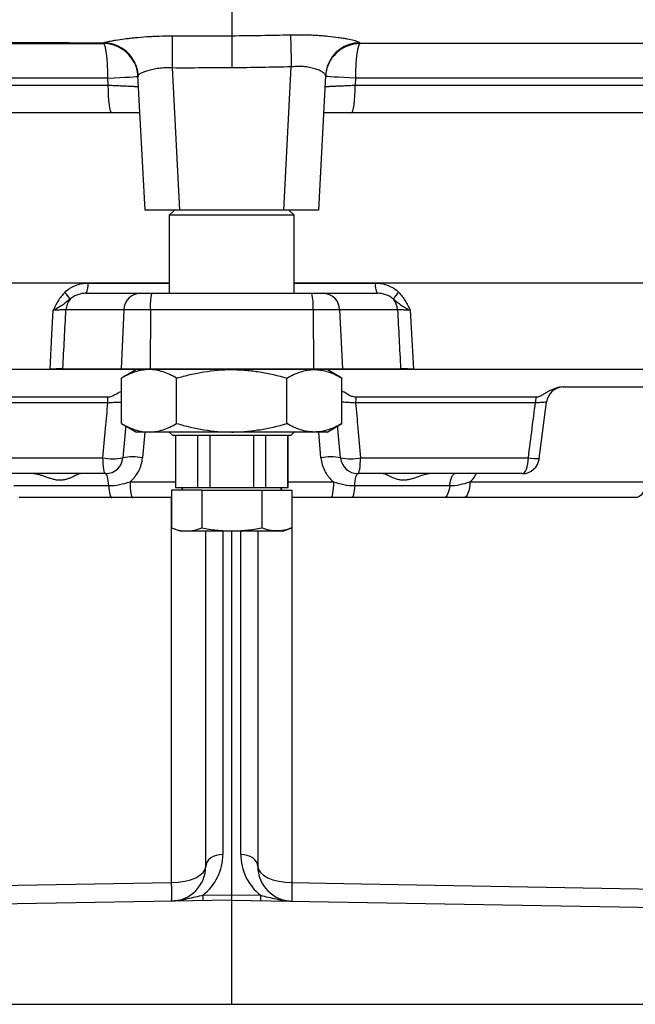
# Model space of a CAD drawing. Header units: millimetres. Extents: x 2572 to 4387, y 782 to 6178.
# Tile 6 of 17: x 3488 to 3843, y 782 to 1350. Entities that reach past the tile are written whole.
import ezdxf

# ---------------------------------------------------------------- set-up
doc = ezdxf.new("R2010")
doc.units = ezdxf.units.MM
doc.header["$LTSCALE"] = 2

msp = doc.modelspace()

# ---------------------------------------------------------------- linework, layer by layer
at = {"color": 7, "linetype": 'Continuous', "lineweight": 25}
for p, q in [((3610.28, 1540.95), (3610.28, 1340.43)), ((3560.28, 1239.92), (3556.21, 1317.44)), ((3575.96, 1321.83), (3580.25, 1239.92)), ((3640.3, 1239.92), (3644.63, 1322.5)), ((3664.34, 1317.48), (3660.28, 1239.92)), ((3539.11, 1311.92), (3538.91, 1315.92)), ((3556.44, 1313.12), (3556.44, 1313.12)), ((3681.64, 1315.92), (3681.44, 1311.92)), ((3541.22, 1295.92), (3196.01, 1295.92)), ((4024.54, 1295.92), (3679.33, 1295.92)), ((3580.25, 1239.92), (3560.28, 1239.92)), ((3577.28, 1239.92), (3574.28, 1236.92)), ((3640.3, 1239.92), (3580.25, 1239.92)), ((3660.28, 1239.92), (3640.3, 1239.92)), ((3646.28, 1236.92), (3643.28, 1239.92)), ((3574.28, 1236.92), (3574.28, 1191.92)), ((3646.28, 1236.92), (3574.28, 1236.92)), ((3646.28, 1191.92), (3646.28, 1236.92)), ((3169.96, 1197.92), (3574.28, 1197.92)), ((3646.28, 1197.92), (4050.59, 1197.92)), ((3526.44, 1191.92), (3557.5, 1191.92)), ((3557.5, 1191.92), (3564.12, 1191.92)), ((3564.12, 1191.92), (3656.43, 1191.92)), ((3656.43, 1191.92), (3663.05, 1191.92)), ((3663.05, 1191.92), (3694.11, 1191.92)), ((3548.11, 1182.44), (3514.71, 1182.44)), ((3548.11, 1182.44), (3546.44, 1148.44)), ((3563.35, 1182.44), (3548.11, 1182.44)), ((3563.35, 1182.44), (3563.21, 1148.44)), ((3657.2, 1182.44), (3563.35, 1182.44)), ((3657.2, 1182.44), (3657.34, 1148.44)), ((3672.44, 1182.44), (3657.2, 1182.44)), ((3672.44, 1182.44), (3674.11, 1148.44)), ((3705.84, 1182.44), (3672.44, 1182.44)), ((3232.77, 1148.1), (3505.54, 1148.1)), ((3505.54, 1147.92), (3232.77, 1147.92)), ((3546.43, 1147.92), (3512.89, 1147.92)), ((3512.9, 1148.44), (3546.44, 1148.44)), ((3563.21, 1147.92), (3546.43, 1147.92)), ((3546.44, 1148.44), (3563.21, 1148.44)), ((3555.28, 1147.92), (3546.77, 1143.01)), ((3563.21, 1148.44), (3657.34, 1148.44)), ((3657.34, 1147.92), (3563.21, 1147.92)), ((3657.34, 1148.44), (3674.11, 1148.44)), ((3674.12, 1147.92), (3657.34, 1147.92)), ((3673.78, 1143.01), (3665.28, 1147.92)), ((3674.11, 1148.44), (3707.65, 1148.44)), ((3707.66, 1147.92), (3674.12, 1147.92)), ((3715.01, 1148.1), (3987.78, 1148.1)), ((3987.78, 1147.92), (3715.01, 1147.92)), ((3546.77, 1116.83), (3546.77, 1143.01)), ((3578.52, 1116.83), (3578.52, 1143.01)), ((3642.03, 1116.83), (3642.03, 1143.01)), ((3673.78, 1116.83), (3673.78, 1143.01)), ((3801.34, 1137.92), (3801.26, 1137.92)), ((3801.34, 1137.92), (3896.08, 1137.92)), ((3538.74, 1131.93), (3434.9, 1131.93)), ((3785.65, 1131.93), (3681.81, 1131.93)), ((3538.86, 1128.79), (3435.2, 1128.79)), ((3785.36, 1128.79), (3681.69, 1128.79)), ((3787.6, 1096.66), (3791.7, 1129.14)), ((3546.77, 1116.83), (3555.28, 1111.92)), ((3665.28, 1111.92), (3673.78, 1116.83)), ((3562.64, 1111.92), (3555.28, 1111.92)), ((3610.28, 1111.92), (3562.64, 1111.92)), ((3574.28, 1111.92), (3576.28, 1109.92)), ((3644.28, 1109.92), (3576.28, 1109.92)), ((3577.78, 1109.92), (3577.78, 1079.92)), ((3578.04, 1079.92), (3578.04, 1109.92)), ((3590.54, 1109.92), (3590.54, 1079.92)), ((3597.78, 1079.92), (3597.78, 1109.92)), ((3657.91, 1111.92), (3610.28, 1111.92)), ((3622.78, 1109.92), (3622.78, 1079.92)), ((3630.01, 1079.92), (3630.01, 1109.92)), ((3642.51, 1109.92), (3642.51, 1079.92)), ((3642.78, 1079.92), (3642.78, 1109.92)), ((3644.28, 1109.92), (3646.28, 1111.92)), ((3665.28, 1111.92), (3657.91, 1111.92)), ((3439.28, 1097.05), (3536.02, 1097.05)), ((3684.53, 1097.05), (3781.27, 1097.05)), ((3537.57, 1087.92), (3442.86, 1087.92)), ((3777.69, 1087.92), (3682.98, 1087.92)), ((3484.61, 1081), (3539.34, 1081)), ((3577.78, 1079.92), (3578.04, 1079.92)), ((3578.04, 1079.92), (3590.54, 1079.92)), ((3582.09, 1079.92), (3581.16, 1078.32)), ((3590.54, 1079.92), (3597.78, 1079.92)), ((3597.78, 1079.92), (3622.78, 1079.92)), ((3622.78, 1079.92), (3630.01, 1079.92)), ((3630.01, 1079.92), (3642.51, 1079.92)), ((3639.39, 1078.32), (3638.47, 1079.92)), ((3642.51, 1079.92), (3642.78, 1079.92)), ((3681.21, 1081), (3735.94, 1081)), ((3747.63, 1083.21), (3849.18, 1083.21)), ((3541.11, 1074.08), (3487.75, 1074.08)), ((3575.63, 1074.08), (3553.18, 1074.08)), ((3575.63, 1078.32), (3575.63, 1056.61)), ((3592.95, 1078.32), (3575.63, 1078.32)), ((3592.95, 1078.32), (3592.95, 1056.61)), ((3592.95, 1078.32), (3627.6, 1078.32)), ((3627.6, 1078.32), (3627.6, 1056.61)), ((3627.6, 1078.32), (3644.92, 1078.32)), ((3644.92, 1078.32), (3644.92, 1056.61)), ((3667.38, 1074.08), (3644.92, 1074.08)), ((3732.8, 1074.08), (3679.44, 1074.08)), ((3842.93, 1074.08), (3744.03, 1074.08)), ((3575.63, 1056.61), (3580.28, 1054.92)), ((3640.28, 1054.92), (3644.92, 1056.61)), ((3580.28, 1054.92), (3584.29, 1054.92)), ((3584.29, 1054.92), (3610.28, 1054.92)), ((3595.28, 861.44), (3595.28, 1054.92)), ((3610.28, 1054.92), (3636.26, 1054.92)), ((3610.28, 845.13), (3610.28, 1054.92)), ((3625.28, 1054.92), (3625.28, 861.44)), ((3636.26, 1054.92), (3640.28, 1054.92)), ((3610.28, 842.05), (3049.93, 832.26)), ((3593.73, 844.84), (3610.28, 845.13)), ((3610.28, 842.05), (3610.28, 845.13)), ((3610.28, 845.13), (3626.83, 844.84)), ((3610.28, 781.92), (3610.28, 842.05)), ((3610.28, 842.05), (4170.62, 832.26)), ((3049.93, 781.92), (3610.28, 781.92)), ((3610.28, 781.92), (4170.62, 781.92))]:
    msp.add_line(p, q, dxfattribs=at)
at = {"color": 8, "linetype": 'Continuous', "lineweight": 25}
for p, q in [((3538.91, 1315.92), (3196.01, 1315.92)), ((3196.01, 1311.92), (3539.11, 1311.92)), ((3681.44, 1311.92), (4024.54, 1311.92)), ((4024.54, 1315.92), (3681.64, 1315.92)), ((3527.42, 1197.82), (3574.28, 1197.82)), ((3646.28, 1197.82), (3693.13, 1197.82)), ((3560.1, 1111.92), (3558.84, 1097.05)), ((3661.72, 1097.05), (3660.45, 1111.92)), ((3551.64, 1083.21), (3577.78, 1083.21)), ((3642.78, 1083.21), (3668.91, 1083.21)), ((3605.1, 1054.92), (3605.1, 868.36)), ((3615.45, 868.36), (3615.45, 1054.92))]:
    msp.add_line(p, q, dxfattribs=at)
at = {"color": 7, "linetype": 'Continuous', "lineweight": 25, "flags": 128}
for points in [[(3575.99, 1340.38), (3575.99, 1339.45), (3575.98, 1338.03), (3575.98, 1336.13), (3575.98, 1333.83), (3575.97, 1331.17), (3575.97, 1328.23), (3575.96, 1325.09), (3575.96, 1321.83)], [(3644.16, 1340.97), (3644.19, 1340.01), (3644.23, 1338.56), (3644.28, 1336.66), (3644.34, 1334.36), (3644.4, 1331.72), (3644.48, 1328.81), (3644.55, 1325.71), (3644.63, 1322.5)], [(3538.91, 1315.92), (3538.86, 1319.82), (3538.71, 1323.57), (3538.46, 1327.03), (3538.13, 1330.06), (3537.73, 1332.55), (3537.28, 1334.4), (3536.78, 1335.54), (3536.27, 1335.92)], [(3684.29, 1335.92), (3683.77, 1335.54), (3683.27, 1334.4), (3682.82, 1332.55), (3682.42, 1330.06), (3682.09, 1327.03), (3681.84, 1323.57), (3681.69, 1319.82), (3681.64, 1315.92)], [(3554.66, 1323.77), (3555.68, 1320.72), (3556.24, 1316.97)], [(3665.32, 1322.68), (3664.89, 1321.2), (3664.34, 1317.48)], [(3538.91, 1315.92), (3542.41, 1316.11), (3545.71, 1316.29), (3548.7, 1316.46), (3551.3, 1316.62), (3553.41, 1316.75), (3554.96, 1316.85), (3555.92, 1316.93), (3556.24, 1316.97)], [(3541.22, 1295.92), (3540.81, 1296.23), (3540.41, 1297.14), (3540.05, 1298.62), (3539.73, 1300.61), (3539.47, 1303.03), (3539.27, 1305.8), (3539.15, 1308.8), (3539.11, 1311.92)], [(3681.64, 1315.92), (3678.14, 1316.11), (3674.85, 1316.29), (3671.85, 1316.46), (3669.26, 1316.62), (3667.15, 1316.75), (3665.59, 1316.85), (3664.63, 1316.93), (3664.31, 1316.97)], [(3679.33, 1295.92), (3679.74, 1296.23), (3680.14, 1297.14), (3680.5, 1298.62), (3680.82, 1300.61), (3681.09, 1303.03), (3681.28, 1305.8), (3681.4, 1308.8), (3681.44, 1311.92)], [(3505.54, 1148.1), (3506.59, 1168.07), (3507.32, 1182.1)], [(3713.23, 1182.1), (3713.76, 1171.95), (3715.01, 1148.1)], [(3537.57, 1087.92), (3537.28, 1088.09), (3537, 1088.6), (3536.75, 1089.43), (3536.52, 1090.55), (3536.32, 1091.92), (3536.17, 1093.5), (3536.07, 1095.23), (3536.02, 1097.05)], [(3682.98, 1087.92), (3683.27, 1088.09), (3683.55, 1088.6), (3683.8, 1089.43), (3684.03, 1090.55), (3684.23, 1091.92), (3684.38, 1093.5), (3684.48, 1095.23), (3684.53, 1097.05)], [(3777.69, 1087.92), (3778.35, 1088.09), (3778.99, 1088.6), (3779.59, 1089.43), (3780.12, 1090.55), (3780.56, 1091.92), (3780.91, 1093.5), (3781.15, 1095.23), (3781.27, 1097.05)], [(3539.34, 1081), (3539.23, 1082.45), (3539.08, 1083.79), (3538.89, 1084.99), (3538.67, 1086.01), (3538.42, 1086.83), (3538.15, 1087.43), (3537.86, 1087.8), (3537.57, 1087.92)], [(3681.21, 1081), (3681.32, 1082.45), (3681.47, 1083.79), (3681.66, 1084.99), (3681.89, 1086.01), (3682.13, 1086.83), (3682.41, 1087.43), (3682.69, 1087.8), (3682.98, 1087.92)], [(3735.94, 1081), (3736.14, 1082.45), (3736.41, 1083.79), (3736.75, 1084.99), (3737.14, 1086.01), (3737.58, 1086.83), (3738.06, 1087.43), (3738.57, 1087.8), (3739.08, 1087.92)], [(3539.34, 1081), (3539.45, 1079.55), (3539.61, 1078.21), (3539.8, 1077.02), (3540.02, 1076), (3540.27, 1075.17), (3540.54, 1074.57), (3540.82, 1074.21), (3541.11, 1074.08)], [(3551.64, 1083.21), (3551.69, 1081.39), (3551.79, 1079.66), (3551.94, 1078.08), (3552.14, 1076.71), (3552.36, 1075.59), (3552.62, 1074.76), (3552.89, 1074.25), (3553.18, 1074.08)], [(3668.91, 1083.21), (3668.86, 1081.39), (3668.76, 1079.66), (3668.61, 1078.08), (3668.42, 1076.71), (3668.19, 1075.59), (3667.93, 1074.76), (3667.66, 1074.25), (3667.38, 1074.08)], [(3681.21, 1081), (3681.1, 1079.55), (3680.94, 1078.21), (3680.76, 1077.02), (3680.53, 1076), (3680.28, 1075.17), (3680.01, 1074.57), (3679.73, 1074.21), (3679.44, 1074.08)], [(3735.94, 1081), (3735.75, 1079.55), (3735.48, 1078.21), (3735.14, 1077.02), (3734.75, 1076), (3734.3, 1075.17), (3733.82, 1074.57), (3733.32, 1074.21), (3732.8, 1074.08)], [(3747.63, 1083.21), (3747.51, 1081.39), (3747.27, 1079.66), (3746.92, 1078.08), (3746.47, 1076.71), (3745.94, 1075.59), (3745.34, 1074.76), (3744.7, 1074.25), (3744.03, 1074.08)], [(3849.18, 1083.21), (3848.97, 1081.39), (3848.56, 1079.66), (3847.95, 1078.08), (3847.17, 1076.71), (3846.25, 1075.59), (3845.21, 1074.76), (3844.09, 1074.25), (3842.93, 1074.08)], [(3605.1, 868.36), (3603.17, 868.2), (3601.33, 867.79), (3599.63, 867.15), (3598.14, 866.29), (3596.92, 865.24), (3596.02, 864.06), (3595.46, 862.77), (3595.28, 861.44)], [(3625.28, 861.44), (3625.09, 862.77), (3624.53, 864.06), (3623.63, 865.24), (3622.41, 866.29), (3620.92, 867.15), (3619.22, 867.79), (3617.38, 868.2), (3615.45, 868.36)], [(3575.59, 852.12), (3579.44, 852.32), (3583.15, 852.87), (3586.55, 853.74), (3589.53, 854.9), (3591.97, 856.3), (3593.78, 857.9), (3594.9, 859.64), (3595.28, 861.44)], [(3625.28, 861.44), (3625.65, 859.64), (3626.77, 857.9), (3628.58, 856.3), (3631.02, 854.9), (3634, 853.74), (3637.41, 852.87), (3641.11, 852.32), (3644.96, 852.12)], [(3043.18, 842.76), (3083.17, 843.47), (3243.14, 846.28), (3409.37, 849.2), (3575.59, 852.12)], [(3644.96, 852.12), (3684.96, 851.42), (3844.93, 848.6), (4011.15, 845.68), (4177.37, 842.76)]]:
    msp.add_lwpolyline(points, dxfattribs=at)
at = {"color": 8, "linetype": 'Continuous', "lineweight": 25, "flags": 128}
for points in [[(3575.59, 852.12), (3575.59, 887.51), (3575.62, 1029.08), (3575.63, 1074.08)], [(3644.92, 1074.08), (3644.94, 995.55), (3644.96, 852.12)]]:
    msp.add_lwpolyline(points, dxfattribs=at)
at = {"color": 7, "linetype": 'Continuous', "lineweight": 25}
for centre, radius, start, end in [((3536.27, 1315.92), 20, 26.8597, 90), ((3684.29, 1315.92), 20, 90, 177), ((3536.25, 1316.39), 19.99, 3.0003, 25.8228), ((3501.92, 1179.72), 17.54, 30.2656, 46.491), ((3517.72, 1196.4), 9.8, 332.7915, 8.3041), ((3702.83, 1196.4), 9.8, 171.6959, 207.2085), ((3718.63, 1179.72), 17.54, 133.509, 149.7344), ((3525.05, 1181.97), 10.34, 140.423, 177.394), ((3557.79, 1182.25), 9.68, 91.7142, 178.8484), ((3594.05, 1184.72), 30.78, 166.464, 184.2317), ((3626.5, 1184.72), 30.78, 355.7683, 13.536), ((3662.76, 1182.25), 9.68, 1.1516, 88.2858), ((3695.51, 1181.97), 10.34, 2.606, 39.577), ((3553.97, 1147.92), 48.43, 179.7935, 180), ((3523.53, 1147.92), 10.64, 177.1808, 180.0001), ((3557.07, 1147.92), 10.64, 177.1808, 180.0001), ((3692.55, 1147.92), 129.34, 179.7682, 180.0001), ((3528, 1147.92), 129.34, 359.9999, 0.2318), ((3663.48, 1147.92), 10.64, 359.9999, 2.8192), ((3697.02, 1147.92), 10.64, 359.9999, 2.8192), ((3666.58, 1147.92), 48.43, 360, 0.2065), ((3801.65, 1127.92), 10, 90.0113, 173.0377), ((3478.16, 1128.06), 60.71, 0.6962, 3.6553), ((3742.39, 1128.06), 60.71, 176.3447, 179.3038), ((3810.4, 1128.04), 25.06, 171.0792, 178.2781), ((3541.77, 1126.89), 30.39, 259.0797, 280.9203), ((3537.57, 1097.92), 10, 270, 355), ((3553.18, 1067.28), 30.3, 79.2503, 100.7497), ((3667.37, 1067.28), 30.3, 79.2503, 100.7497), ((3678.78, 1126.89), 30.39, 259.0797, 280.9203), ((3682.98, 1097.92), 10, 185, 270), ((3777.69, 1097.92), 10, 270, 352.7647), ((3575.1, 868.36), 30, 308.3763, 360), ((3645.45, 868.36), 30, 180, 231.6237), ((3575.28, 861.44), 20, 271, 0), ((3645.28, 861.44), 20, 180, 269), ((3330.37, 845.94), 245.3, 358.9496, 1.444), ((3890.18, 845.94), 245.3, 178.556, 181.0504), ((3531.22, 843.3), 62.53, 358.5885, 1.4115), ((3689.34, 843.3), 62.53, 178.5885, 181.4115)]:
    msp.add_arc(centre, radius, start, end, dxfattribs=at)
at = {"color": 8, "linetype": 'Continuous', "lineweight": 25}
for centre, radius, start, end in [((3536.24, 1316.39), 20, 25.8273, 89.6954), ((3684.29, 1316.41), 19.98, 90.6019, 161.7116), ((3786.15, 1124.87), 28.25, 260.0507, 272.9715)]:
    msp.add_arc(centre, radius, start, end, dxfattribs=at)
at = {"color": 7, "linetype": 'Continuous', "lineweight": 25}
for centre, major_axis, start_param, end_param in [((3469.62, 3319.25), (450.62, 9147.48), 4.473622, 4.477446), ((3750.93, 3319.25), (-450.62, 9147.48), 1.805739, 1.809564)]:
    msp.add_ellipse(centre, major_axis=major_axis, ratio=0.01686, start_param=start_param, end_param=end_param, dxfattribs=at)
for points, knots in [([(3536.35, 1336.39), (3536.35, 1336.45), (3536.63, 1336.55), (3537.47, 1336.77), (3537.82, 1336.86), (3538.63, 1337.04), (3539.1, 1337.13), (3540.15, 1337.34), (3540.73, 1337.45), (3541.7, 1337.62), (3542.03, 1337.68), (3542.73, 1337.8), (3543.1, 1337.86), (3544.98, 1338.17), (3546.67, 1338.42), (3549.45, 1338.78), (3550.41, 1338.9), (3552.44, 1339.13), (3553.48, 1339.25), (3556.69, 1339.56), (3558.94, 1339.75), (3562.46, 1339.98), (3563.66, 1340.05), (3566.08, 1340.17), (3567.3, 1340.22), (3570.98, 1340.34), (3573.47, 1340.38), (3575.99, 1340.38)], [0, 0, 0, 0, 0.125, 0.125, 0.1875, 0.1875, 0.25, 0.25, 0.3125, 0.3125, 0.34375, 0.34375, 0.375, 0.375, 0.5, 0.5, 0.5625, 0.5625, 0.625, 0.625, 0.75, 0.75, 0.8125, 0.8125, 0.875, 0.875, 1, 1, 1, 1]), ([(3575.99, 1340.38), (3581.7, 1340.37), (3587.42, 1340.37), (3598.85, 1340.38), (3604.56, 1340.4), (3610.28, 1340.43)], [0, 0, 0, 0, 0.5, 0.5, 1, 1, 1, 1]), ([(3610.28, 1340.43), (3610.28, 1339.98), (3610.29, 1339.19), (3610.3, 1337.51), (3610.31, 1336.87), (3610.32, 1335.47), (3610.33, 1334.71), (3610.34, 1333.46), (3610.34, 1333.02), (3610.35, 1332.14), (3610.35, 1331.68), (3610.36, 1330.29), (3610.37, 1329.31), (3610.38, 1327.78), (3610.39, 1327.26), (3610.4, 1326.21), (3610.41, 1325.16), (3610.42, 1324.08), (3610.42, 1322.99), (3610.43, 1322.44), (3610.43, 1321.9)], [0, 0, 0, 0, 0.25, 0.25, 0.375, 0.375, 0.5, 0.5, 0.5625, 0.5625, 0.625, 0.625, 0.75, 0.75, 0.8125, 0.8125, 0.875, 0.9375, 0.9375, 1, 1, 1, 1]), ([(3644.16, 1340.97), (3646.71, 1341.02), (3649.22, 1341.03), (3652.97, 1340.97), (3654.2, 1340.94), (3656.63, 1340.86), (3657.82, 1340.8), (3660.16, 1340.67), (3661.31, 1340.6), (3663.57, 1340.43), (3664.68, 1340.33), (3667.91, 1340.02), (3669.91, 1339.77), (3672.69, 1339.38), (3673.58, 1339.24), (3675.28, 1338.96), (3676.08, 1338.82), (3678.33, 1338.38), (3679.62, 1338.09), (3681.22, 1337.67), (3681.7, 1337.53), (3682.53, 1337.26), (3682.88, 1337.13), (3683.74, 1336.77), (3684.05, 1336.56), (3684.08, 1336.39)], [0, 0, 0, 0, 0.125, 0.125, 0.1875, 0.1875, 0.25, 0.25, 0.3125, 0.3125, 0.375, 0.375, 0.5, 0.5, 0.5625, 0.5625, 0.625, 0.625, 0.75, 0.75, 0.8125, 0.8125, 0.875, 0.875, 1, 1, 1, 1]), ([(3200.61, 1335.34), (3206.42, 1335.46), (3221.43, 1335.76), (3247.27, 1336.13), (3277.87, 1336.45), (3309.76, 1336.66), (3343.84, 1336.79), (3380.06, 1336.84), (3418.29, 1336.8), (3457.22, 1336.7), (3496.66, 1336.54), (3523.09, 1336.41), (3536.35, 1336.34)], [0, 0, 0, 0, 0.060198, 0.155751, 0.251988, 0.349041, 0.446988, 0.555769, 0.665593, 0.776342, 0.88785, 1, 1, 1, 1]), ([(3275.14, 1335.92), (3280.27, 1335.92), (3294.67, 1335.92), (3319.63, 1335.92), (3349.78, 1335.92), (3382.82, 1335.92), (3418.68, 1335.92), (3457.31, 1335.92), (3496.55, 1335.92), (3523.02, 1335.92), (3536.27, 1335.92)], [0, 0, 0, 0, 0.065979, 0.185142, 0.304957, 0.425443, 0.568242, 0.711764, 0.855767, 1, 1, 1, 1]), ([(3536.35, 1336.34), (3536.35, 1336.34), (3536.35, 1336.34), (3536.35, 1336.34), (3536.35, 1336.35), (3536.35, 1336.37), (3536.35, 1336.39)], [-0.00000006, -0.00000006, -0.00000006, -0.00000006, 0, 0, 0, 0.001330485, 0.001330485, 0.001330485, 0.001330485]), ([(3536.35, 1336.34), (3537.62, 1336.33), (3538.87, 1336.21), (3540.72, 1335.84), (3541.33, 1335.69), (3542.54, 1335.33), (3543.14, 1335.12), (3544.9, 1334.41), (3546.01, 1333.84), (3548.13, 1332.47), (3549.14, 1331.68), (3550.96, 1329.94), (3551.78, 1329), (3552.88, 1327.46), (3553.23, 1326.92), (3553.86, 1325.83), (3554.15, 1325.27), (3554.94, 1323.56), (3555.35, 1322.37), (3555.81, 1320.52), (3555.93, 1319.9), (3556.07, 1318.96), (3556.11, 1318.64), (3556.18, 1318.01), (3556.2, 1317.7), (3556.22, 1317.39)], [0, 0, 0, 0, 0.125, 0.125, 0.1875, 0.1875, 0.25, 0.25, 0.375, 0.375, 0.5, 0.5, 0.625, 0.625, 0.6875, 0.6875, 0.75, 0.75, 0.875, 0.875, 0.9375, 0.9375, 0.96875, 0.96875, 1, 1, 1, 1]), ([(4025.03, 1335.92), (4014.66, 1335.92), (3989.51, 1335.92), (3943.12, 1335.92), (3867.81, 1335.92), (3803, 1335.92), (3734.64, 1335.92), (3709.57, 1335.92), (3684.29, 1335.92)], [0.7523367, 0.7523367, 0.7523367, 0.7523367, 0.7758512, 0.8075328, 0.8477429, 0.9196346, 0.9196346, 0.9604581, 0.9604581, 0.9604581, 0.9604581]), ([(3575.96, 1321.83), (3574.62, 1321.91), (3573.31, 1321.92), (3571.37, 1321.86), (3570.73, 1321.82), (3569.46, 1321.72), (3568.84, 1321.66), (3567.02, 1321.43), (3565.88, 1321.24), (3564.27, 1320.9), (3563.75, 1320.78), (3562.76, 1320.53), (3562.28, 1320.4), (3560.94, 1320), (3560.14, 1319.72), (3558.73, 1319.16), (3558.14, 1318.89), (3557.42, 1318.51), (3557.21, 1318.39), (3556.85, 1318.16), (3556.69, 1318.05), (3556.33, 1317.74), (3556.21, 1317.57), (3556.21, 1317.44)], [0, 0, 0, 0, 0.125, 0.125, 0.1875, 0.1875, 0.25, 0.25, 0.375, 0.375, 0.4375, 0.4375, 0.5, 0.5, 0.625, 0.625, 0.75, 0.75, 0.8125, 0.8125, 0.875, 0.875, 1, 1, 1, 1]), ([(3610.43, 1321.9), (3604.69, 1321.87), (3598.94, 1321.85), (3587.45, 1321.82), (3581.7, 1321.82), (3575.96, 1321.83)], [0, 0, 0, 0, 0.5, 0.5, 1, 1, 1, 1]), ([(3664.34, 1317.48), (3664.35, 1317.73), (3664.24, 1318.01), (3663.89, 1318.46), (3663.75, 1318.61), (3663.4, 1318.93), (3663.19, 1319.1), (3662.49, 1319.6), (3661.91, 1319.93), (3660.54, 1320.6), (3659.73, 1320.92), (3657.95, 1321.51), (3656.97, 1321.78), (3655.35, 1322.12), (3654.79, 1322.22), (3653.63, 1322.4), (3653.04, 1322.47), (3651.22, 1322.65), (3649.95, 1322.72), (3647.31, 1322.71), (3645.97, 1322.63), (3644.63, 1322.5)], [0, 0, 0, 0, 0.125, 0.125, 0.1875, 0.1875, 0.25, 0.25, 0.375, 0.375, 0.5, 0.5, 0.625, 0.625, 0.6875, 0.6875, 0.75, 0.75, 0.875, 0.875, 1, 1, 1, 1]), ([(3539.11, 1311.92), (3540.31, 1311.87), (3541.48, 1311.82), (3543.19, 1311.75), (3543.75, 1311.72), (3544.85, 1311.67), (3545.4, 1311.65), (3547, 1311.58), (3548, 1311.53), (3549.41, 1311.47), (3549.86, 1311.45), (3550.73, 1311.4), (3551.16, 1311.38), (3552.35, 1311.33), (3553.06, 1311.29), (3553.98, 1311.25), (3554.27, 1311.23), (3554.8, 1311.2), (3555.04, 1311.19), (3555.68, 1311.15), (3556, 1311.13), (3556.43, 1311.1), (3556.55, 1311.09), (3556.55, 1311.08)], [0, 0, 0, 0, 0.125, 0.125, 0.1875, 0.1875, 0.25, 0.25, 0.375, 0.375, 0.4375, 0.4375, 0.5, 0.5, 0.625, 0.625, 0.6875, 0.6875, 0.75, 0.75, 0.875, 0.875, 1, 1, 1, 1]), ([(3664, 1311.08), (3664.01, 1311.09), (3664.12, 1311.1), (3664.55, 1311.13), (3664.87, 1311.15), (3665.51, 1311.19), (3665.75, 1311.2), (3666.28, 1311.23), (3666.57, 1311.25), (3667.49, 1311.29), (3668.2, 1311.33), (3669.39, 1311.38), (3669.82, 1311.4), (3670.69, 1311.45), (3671.14, 1311.47), (3672.55, 1311.53), (3673.55, 1311.58), (3675.15, 1311.65), (3675.7, 1311.67), (3676.8, 1311.72), (3677.36, 1311.75), (3679.07, 1311.82), (3680.24, 1311.87), (3681.44, 1311.92)], [0, 0, 0, 0, 0.125, 0.125, 0.25, 0.25, 0.3125, 0.3125, 0.375, 0.375, 0.5, 0.5, 0.5625, 0.5625, 0.625, 0.625, 0.75, 0.75, 0.8125, 0.8125, 0.875, 0.875, 1, 1, 1, 1]), ([(3557.35, 1295.92), (3556.15, 1295.92), (3554.91, 1295.92), (3552.97, 1295.92), (3552.31, 1295.92), (3550.99, 1295.92), (3550.32, 1295.92), (3546.94, 1295.92), (3544.13, 1295.92), (3541.22, 1295.92)], [0, 0, 0, 0, 0.25, 0.25, 0.375, 0.375, 0.5, 0.5, 1, 1, 1, 1]), ([(3679.33, 1295.92), (3676.42, 1295.92), (3673.61, 1295.92), (3670.23, 1295.92), (3669.56, 1295.92), (3668.24, 1295.92), (3667.58, 1295.92), (3665.65, 1295.92), (3664.4, 1295.92), (3663.2, 1295.92)], [0, 0, 0, 0, 0.5, 0.5, 0.625, 0.625, 0.75, 0.75, 1, 1, 1, 1]), ([(3514, 1192.45), (3512.53, 1190.98), (3511.31, 1189.33), (3509.7, 1186.7), (3509.19, 1185.79), (3508.47, 1184.41), (3508.24, 1183.95), (3507.78, 1183.03), (3507.55, 1182.56), (3507.32, 1182.1)], [0, 0, 0, 0, 0.5, 0.5, 0.75, 0.75, 0.875, 0.875, 1, 1, 1, 1]), ([(3514, 1192.45), (3514.89, 1193.33), (3515.85, 1194.1), (3517.4, 1195.1), (3517.93, 1195.41), (3519.03, 1195.97), (3519.6, 1196.23), (3521.34, 1196.91), (3522.52, 1197.25), (3524.93, 1197.7), (3526.17, 1197.82), (3527.42, 1197.82)], [0, 0, 0, 0, 0.25, 0.25, 0.375, 0.375, 0.5, 0.5, 0.75, 0.75, 1, 1, 1, 1]), ([(3693.13, 1197.82), (3693.75, 1197.82), (3694.37, 1197.79), (3695.61, 1197.67), (3696.22, 1197.59), (3698.04, 1197.24), (3699.22, 1196.91), (3700.95, 1196.23), (3701.51, 1195.97), (3702.62, 1195.41), (3703.15, 1195.1), (3704.7, 1194.1), (3705.67, 1193.33), (3706.55, 1192.45)], [0, 0, 0, 0, 0.125, 0.125, 0.25, 0.25, 0.5, 0.5, 0.625, 0.625, 0.75, 0.75, 1, 1, 1, 1]), ([(3706.55, 1192.45), (3708.02, 1190.98), (3709.24, 1189.33), (3710.85, 1186.7), (3711.36, 1185.79), (3712.08, 1184.41), (3712.31, 1183.95), (3712.77, 1183.03), (3713, 1182.56), (3713.23, 1182.1)], [0, 0, 0, 0, 0.5, 0.5, 0.75, 0.75, 0.875, 0.875, 1, 1, 1, 1]), ([(3517.07, 1188.56), (3516.33, 1187.98), (3515.61, 1187.38), (3514.16, 1186.22), (3513.41, 1185.67), (3511.82, 1184.59), (3510.98, 1184.08), (3509.65, 1183.33), (3509.2, 1183.08), (3508.28, 1182.59), (3507.8, 1182.34), (3507.32, 1182.1)], [0, 0, 0, 0, 0.25, 0.25, 0.5, 0.5, 0.75, 0.75, 0.875, 0.875, 1, 1, 1, 1]), ([(3526.44, 1191.92), (3525.59, 1191.92), (3524.75, 1191.85), (3523.1, 1191.58), (3522.29, 1191.38), (3521.09, 1190.97), (3520.69, 1190.81), (3519.91, 1190.46), (3519.53, 1190.27), (3518.43, 1189.64), (3517.73, 1189.15), (3517.07, 1188.56)], [0, 0, 0, 0, 0.25, 0.25, 0.5, 0.5, 0.625, 0.625, 0.75, 0.75, 1, 1, 1, 1]), ([(3703.48, 1188.56), (3702.83, 1189.15), (3702.13, 1189.64), (3700.65, 1190.48), (3699.87, 1190.83), (3698.28, 1191.38), (3697.46, 1191.58), (3695.8, 1191.85), (3694.96, 1191.92), (3694.11, 1191.92)], [0, 0, 0, 0, 0.25, 0.25, 0.5, 0.5, 0.75, 0.75, 1, 1, 1, 1]), ([(3703.48, 1188.56), (3704.22, 1187.98), (3704.94, 1187.38), (3706.39, 1186.22), (3707.14, 1185.67), (3708.73, 1184.59), (3709.57, 1184.08), (3710.9, 1183.33), (3711.35, 1183.08), (3712.28, 1182.59), (3712.75, 1182.34), (3713.23, 1182.1)], [0, 0, 0, 0, 0.25, 0.25, 0.5, 0.5, 0.75, 0.75, 0.875, 0.875, 1, 1, 1, 1]), ([(3514.71, 1182.44), (3514.42, 1182.43), (3514.02, 1182.42), (3513.3, 1182.39), (3513.04, 1182.38), (3512.47, 1182.35), (3512.16, 1182.34), (3511.2, 1182.29), (3510.5, 1182.26), (3508.96, 1182.18), (3508.16, 1182.14), (3507.32, 1182.1)], [0, 0, 0, 0, 0.25, 0.25, 0.375, 0.375, 0.5, 0.5, 0.75, 0.75, 1, 1, 1, 1]), ([(3713.23, 1182.1), (3712.39, 1182.14), (3711.59, 1182.18), (3710.45, 1182.24), (3710.07, 1182.25), (3709.36, 1182.29), (3708.69, 1182.32), (3708.08, 1182.35), (3707.51, 1182.38), (3707.25, 1182.39), (3706.52, 1182.42), (3706.13, 1182.43), (3705.84, 1182.44)], [0, 0, 0, 0, 0.25, 0.25, 0.375, 0.375, 0.5, 0.625, 0.625, 0.75, 0.75, 1, 1, 1, 1]), ([(3512.9, 1148.44), (3512.61, 1148.43), (3512.21, 1148.42), (3511.49, 1148.39), (3511.23, 1148.38), (3510.67, 1148.35), (3510.36, 1148.34), (3509.4, 1148.29), (3508.7, 1148.26), (3507.18, 1148.18), (3506.38, 1148.14), (3505.54, 1148.1)], [0, 0, 0, 0, 0.25, 0.25, 0.375, 0.375, 0.5, 0.5, 0.75, 0.75, 1, 1, 1, 1]), ([(3512.89, 1147.92), (3512.59, 1147.92), (3512.21, 1147.92), (3511.49, 1147.92), (3511.22, 1147.92), (3510.66, 1147.92), (3510.06, 1147.92), (3509.38, 1147.92), (3508.68, 1147.92), (3508.31, 1147.92), (3507.17, 1147.92), (3506.38, 1147.92), (3505.54, 1147.92)], [0, 0, 0, 0, 0.25, 0.25, 0.375, 0.375, 0.5, 0.625, 0.625, 0.75, 0.75, 1, 1, 1, 1]), ([(3562.64, 1147.92), (3561.97, 1147.92), (3561.29, 1147.89), (3559.95, 1147.78), (3559.27, 1147.69), (3557.27, 1147.36), (3555.94, 1147.02), (3551.97, 1145.74), (3549.36, 1144.5), (3546.77, 1143.01)], [0, 0, 0, 0, 0.125, 0.125, 0.25, 0.25, 0.5, 0.5, 1, 1, 1, 1]), ([(3578.52, 1143.01), (3575.92, 1144.51), (3573.31, 1145.74), (3568.02, 1147.45), (3565.35, 1147.92), (3562.64, 1147.92)], [0, 0, 0, 0, 0.5, 0.5, 1, 1, 1, 1]), ([(3578.52, 1143.01), (3581.11, 1143.76), (3583.72, 1144.44), (3588.99, 1145.65), (3591.63, 1146.18), (3599.57, 1147.46), (3604.9, 1147.92), (3610.28, 1147.92)], [0, 0, 0, 0, 0.25, 0.25, 0.5, 0.5, 1, 1, 1, 1]), ([(3610.28, 1147.92), (3611.62, 1147.92), (3612.97, 1147.89), (3615.66, 1147.78), (3617.02, 1147.69), (3621.07, 1147.35), (3623.75, 1147.02), (3631.69, 1145.73), (3636.89, 1144.49), (3642.03, 1143.01)], [0, 0, 0, 0, 0.125, 0.125, 0.25, 0.25, 0.5, 0.5, 1, 1, 1, 1]), ([(3642.03, 1143.01), (3644.63, 1144.51), (3647.24, 1145.74), (3652.53, 1147.45), (3655.2, 1147.92), (3657.91, 1147.92)], [0, 0, 0, 0, 0.5, 0.5, 1, 1, 1, 1]), ([(3657.91, 1147.92), (3658.58, 1147.92), (3659.26, 1147.89), (3660.61, 1147.78), (3661.28, 1147.69), (3663.29, 1147.36), (3664.62, 1147.02), (3668.58, 1145.74), (3671.19, 1144.5), (3673.78, 1143.01)], [0, 0, 0, 0, 0.125, 0.125, 0.25, 0.25, 0.5, 0.5, 1, 1, 1, 1]), ([(3715.01, 1148.1), (3714.18, 1148.14), (3713.37, 1148.18), (3712.24, 1148.24), (3711.87, 1148.25), (3711.17, 1148.29), (3710.83, 1148.31), (3709.87, 1148.35), (3709.3, 1148.38), (3708.34, 1148.42), (3707.94, 1148.43), (3707.65, 1148.44)], [0, 0, 0, 0, 0.25, 0.25, 0.375, 0.375, 0.5, 0.5, 0.75, 0.75, 1, 1, 1, 1]), ([(3715.01, 1147.92), (3714.17, 1147.92), (3713.38, 1147.92), (3712.24, 1147.92), (3711.87, 1147.92), (3711.17, 1147.92), (3710.5, 1147.92), (3709.89, 1147.92), (3709.33, 1147.92), (3709.06, 1147.92), (3708.34, 1147.92), (3707.96, 1147.92), (3707.66, 1147.92)], [0, 0, 0, 0, 0.25, 0.25, 0.375, 0.375, 0.5, 0.625, 0.625, 0.75, 0.75, 1, 1, 1, 1]), ([(3801.34, 1137.92), (3799.94, 1137.92), (3798.57, 1137.68), (3796.54, 1137.06), (3795.88, 1136.8), (3794.58, 1136.24), (3793.94, 1135.92), (3792.69, 1135.24), (3792.07, 1134.88), (3790.84, 1134.13), (3790.23, 1133.75), (3789, 1133.02), (3788.37, 1132.67), (3787.05, 1132.11), (3786.36, 1131.93), (3785.65, 1131.93)], [0, 0, 0, 0, 0.25, 0.25, 0.375, 0.375, 0.5, 0.5, 0.625, 0.625, 0.75, 0.75, 0.875, 0.875, 1, 1, 1, 1]), ([(3546.77, 1135.33), (3546.08, 1135.03), (3544.06, 1134.16), (3541.64, 1132.36), (3539.47, 1132.04), (3538.74, 1131.93)], [0, 0, 0, 0, 0.257129, 0.749699, 1, 1, 1, 1]), ([(3681.81, 1131.93), (3680.97, 1132.07), (3678.5, 1132.51), (3676.11, 1134.39), (3674.19, 1135.23), (3673.78, 1135.41)], [0, 0, 0, 0, 0.28678, 0.848054, 1, 1, 1, 1]), ([(3536.02, 1097.05), (3536.53, 1102.72), (3537.03, 1108.38), (3537.54, 1114.05), (3537.98, 1118.96), (3538.42, 1123.88), (3538.86, 1128.79)], [0, 0, 0, 0, 0.0085766, 0.0085766, 0.0085766, 0.01601777, 0.01601777, 0.01601777, 0.01601777]), ([(3681.69, 1128.79), (3682.13, 1123.88), (3682.57, 1118.96), (3683.01, 1114.05), (3683.52, 1108.38), (3684.03, 1102.72), (3684.53, 1097.05)], [0, 0, 0, 0, 0.00744117, 0.00744117, 0.00744117, 0.01601777, 0.01601777, 0.01601777, 0.01601777]), ([(3781.27, 1097.05), (3782, 1102.72), (3782.73, 1108.38), (3783.46, 1114.05), (3784.09, 1118.96), (3784.72, 1123.88), (3785.36, 1128.79)], [0, 0, 0, 0, 0.0085766, 0.0085766, 0.0085766, 0.01601777, 0.01601777, 0.01601777, 0.01601777]), ([(3546.77, 1116.83), (3549.36, 1115.33), (3551.98, 1114.1), (3557.27, 1112.39), (3559.94, 1111.92), (3562.64, 1111.92)], [0, 0, 0, 0, 0.5, 0.5, 1, 1, 1, 1]), ([(3549.14, 1115.46), (3549.1, 1114.99), (3548.56, 1108.85), (3548.03, 1102.72), (3547.53, 1097.05)], [0, 0, 0, 0, 0.0769012, 1, 1, 1, 1]), ([(3562.64, 1111.92), (3563.32, 1111.92), (3563.99, 1111.95), (3565.34, 1112.06), (3566.01, 1112.15), (3568.02, 1112.49), (3569.35, 1112.82), (3573.32, 1114.1), (3575.93, 1115.34), (3578.52, 1116.83)], [0, 0, 0, 0, 0.125, 0.125, 0.25, 0.25, 0.5, 0.5, 1, 1, 1, 1]), ([(3578.52, 1116.83), (3581.11, 1116.09), (3583.72, 1115.4), (3588.99, 1114.19), (3591.63, 1113.66), (3599.57, 1112.38), (3604.9, 1111.92), (3610.28, 1111.92)], [0, 0, 0, 0, 0.25, 0.25, 0.5, 0.5, 1, 1, 1, 1]), ([(3610.28, 1111.92), (3611.62, 1111.92), (3612.97, 1111.95), (3615.66, 1112.06), (3617.02, 1112.15), (3621.07, 1112.49), (3623.75, 1112.83), (3631.69, 1114.12), (3636.89, 1115.35), (3642.03, 1116.83)], [0, 0, 0, 0, 0.125, 0.125, 0.25, 0.25, 0.5, 0.5, 1, 1, 1, 1]), ([(3657.91, 1111.92), (3657.23, 1111.92), (3656.56, 1111.95), (3655.21, 1112.06), (3654.54, 1112.15), (3652.53, 1112.49), (3651.2, 1112.82), (3647.23, 1114.1), (3644.62, 1115.34), (3642.03, 1116.83)], [0, 0, 0, 0, 0.125, 0.125, 0.25, 0.25, 0.5, 0.5, 1, 1, 1, 1]), ([(3673.78, 1116.83), (3671.19, 1115.33), (3668.57, 1114.1), (3663.28, 1112.39), (3660.61, 1111.92), (3657.91, 1111.92)], [0, 0, 0, 0, 0.5, 0.5, 1, 1, 1, 1]), ([(3673.02, 1097.05), (3672.52, 1102.72), (3671.99, 1108.85), (3671.45, 1114.99), (3671.41, 1115.46)], [0, 0, 0, 0, 0.923099, 1, 1, 1, 1]), ([(3551.64, 1083.21), (3552.15, 1083.63), (3552.64, 1084.08), (3553.58, 1085.03), (3554.03, 1085.53), (3555.28, 1087.09), (3556, 1088.2), (3556.93, 1089.97), (3557.21, 1090.59), (3557.71, 1091.84), (3557.92, 1092.47), (3558.48, 1094.39), (3558.72, 1095.7), (3558.84, 1097.05)], [0, 0, 0, 0, 0.125, 0.125, 0.25, 0.25, 0.5, 0.5, 0.625, 0.625, 0.75, 0.75, 1, 1, 1, 1]), ([(3661.72, 1097.05), (3661.83, 1095.7), (3662.08, 1094.37), (3662.82, 1091.8), (3663.32, 1090.57), (3664.24, 1088.79), (3664.58, 1088.21), (3665.31, 1087.09), (3665.7, 1086.55), (3666.95, 1085.01), (3667.88, 1084.06), (3668.91, 1083.21)], [0, 0, 0, 0, 0.25, 0.25, 0.5, 0.5, 0.625, 0.625, 0.75, 0.75, 1, 1, 1, 1]), ([(3523.25, 1087.92), (3523.13, 1087.92), (3523, 1087.91), (3522.71, 1087.85), (3522.56, 1087.81), (3522.08, 1087.66), (3521.71, 1087.52), (3520.53, 1087.01), (3519.64, 1086.56), (3518.12, 1085.85), (3517.59, 1085.61), (3516.47, 1085.15), (3515.89, 1084.93), (3514.68, 1084.55), (3514.04, 1084.38), (3513.04, 1084.21), (3512.7, 1084.16), (3512.01, 1084.1), (3511.66, 1084.09), (3510.61, 1084.08), (3509.89, 1084.14), (3508.45, 1084.37), (3507.74, 1084.53), (3506.34, 1084.92), (3505.65, 1085.14), (3504.27, 1085.6), (3503.58, 1085.84), (3502.24, 1086.31), (3501.57, 1086.54), (3500.26, 1086.98), (3499.61, 1087.18), (3498.33, 1087.52), (3497.72, 1087.66), (3496.51, 1087.86), (3495.92, 1087.92), (3495.36, 1087.92)], [0, 0, 0, 0, 0.03125, 0.03125, 0.0625, 0.0625, 0.125, 0.125, 0.25, 0.25, 0.3125, 0.3125, 0.375, 0.375, 0.4375, 0.4375, 0.46875, 0.46875, 0.5, 0.5, 0.5625, 0.5625, 0.625, 0.625, 0.6875, 0.6875, 0.75, 0.75, 0.8125, 0.8125, 0.875, 0.875, 0.9375, 0.9375, 1, 1, 1, 1]), ([(3725.19, 1087.92), (3724.63, 1087.92), (3724.05, 1087.86), (3722.85, 1087.67), (3722.22, 1087.52), (3720.31, 1087.01), (3719.01, 1086.56), (3717, 1085.85), (3716.31, 1085.61), (3714.94, 1085.15), (3714.25, 1084.93), (3712.86, 1084.55), (3712.16, 1084.38), (3711.08, 1084.21), (3710.72, 1084.16), (3710, 1084.1), (3709.65, 1084.09), (3708.6, 1084.08), (3707.9, 1084.15), (3706.56, 1084.37), (3705.92, 1084.54), (3704.08, 1085.11), (3702.95, 1085.61), (3700.93, 1086.55), (3700.03, 1087), (3698.84, 1087.52), (3698.48, 1087.66), (3697.99, 1087.81), (3697.84, 1087.85), (3697.56, 1087.91), (3697.42, 1087.92), (3697.3, 1087.92)], [0, 0, 0, 0, 0.0625, 0.0625, 0.125, 0.125, 0.25, 0.25, 0.3125, 0.3125, 0.375, 0.375, 0.4375, 0.4375, 0.46875, 0.46875, 0.5, 0.5, 0.5625, 0.5625, 0.625, 0.625, 0.75, 0.75, 0.875, 0.875, 0.9375, 0.9375, 0.96875, 0.96875, 1, 1, 1, 1]), ([(3539.34, 1081), (3541.45, 1081), (3543.52, 1081.23), (3547.62, 1082.02), (3549.64, 1082.59), (3551.64, 1083.21)], [0, 0, 0, 0, 0.5, 0.5, 1, 1, 1, 1]), ([(3668.91, 1083.21), (3670.91, 1082.59), (3672.93, 1082.02), (3677.03, 1081.23), (3679.1, 1081), (3681.21, 1081)], [0, 0, 0, 0, 0.5, 0.5, 1, 1, 1, 1]), ([(3735.94, 1081), (3737.97, 1081), (3739.94, 1081.23), (3743.81, 1082.02), (3745.71, 1082.59), (3747.63, 1083.21)], [0, 0, 0, 0, 0.5, 0.5, 1, 1, 1, 1]), ([(3553.18, 1074.08), (3552.87, 1074.08), (3552.23, 1074.08), (3551.22, 1074.08), (3550.02, 1074.08), (3548.65, 1074.08), (3547.1, 1074.08), (3545.59, 1074.08), (3544.07, 1074.08), (3542.6, 1074.08), (3541.6, 1074.08), (3541.11, 1074.08)], [0, 0, 0, 0, 0.0764, 0.159746, 0.250053, 0.375065, 0.500081, 0.633541, 0.750073, 0.87789, 1, 1, 1, 1]), ([(3679.44, 1074.08), (3679.11, 1074.08), (3678.46, 1074.08), (3677.46, 1074.08), (3676.33, 1074.08), (3674.98, 1074.08), (3673.46, 1074.08), (3671.9, 1074.08), (3670.36, 1074.08), (3668.85, 1074.08), (3667.85, 1074.08), (3667.38, 1074.08)], [0, 0, 0, 0, 0.080784, 0.164092, 0.24995, 0.362633, 0.499952, 0.624962, 0.749967, 0.882805, 1, 1, 1, 1]), ([(3744.03, 1074.08), (3743.74, 1074.08), (3743.14, 1074.08), (3742.2, 1074.08), (3741.09, 1074.08), (3739.83, 1074.08), (3738.41, 1074.08), (3737.02, 1074.08), (3735.61, 1074.08), (3734.22, 1074.08), (3733.27, 1074.08), (3732.8, 1074.08)], [0, 0, 0, 0, 0.0764, 0.159746, 0.250053, 0.375065, 0.500081, 0.633541, 0.750073, 0.87789, 1, 1, 1, 1]), ([(3575.63, 1056.61), (3577.08, 1056.09), (3578.52, 1055.66), (3581.41, 1055.08), (3582.85, 1054.92), (3584.29, 1054.92)], [0, 0, 0, 0, 0.5, 0.5, 1, 1, 1, 1]), ([(3584.29, 1054.92), (3585.74, 1054.92), (3587.18, 1055.08), (3590.07, 1055.66), (3591.51, 1056.09), (3592.95, 1056.61)], [0, 0, 0, 0, 0.5, 0.5, 1, 1, 1, 1]), ([(3592.95, 1056.61), (3595.82, 1056.09), (3598.72, 1055.66), (3604.5, 1055.08), (3607.39, 1054.92), (3610.28, 1054.92)], [0, 0, 0, 0, 0.5, 0.5, 1, 1, 1, 1]), ([(3610.28, 1054.92), (3613.17, 1054.92), (3616.06, 1055.08), (3621.83, 1055.66), (3624.72, 1056.09), (3627.6, 1056.61)], [0, 0, 0, 0, 0.5, 0.5, 1, 1, 1, 1]), ([(3636.26, 1054.92), (3634.81, 1054.92), (3633.37, 1055.08), (3630.48, 1055.66), (3629.04, 1056.09), (3627.6, 1056.61)], [0, 0, 0, 0, 0.5, 0.5, 1, 1, 1, 1]), ([(3644.92, 1056.61), (3643.47, 1056.09), (3642.03, 1055.66), (3639.14, 1055.08), (3637.7, 1054.92), (3636.26, 1054.92)], [0, 0, 0, 0, 0.5, 0.5, 1, 1, 1, 1]), ([(3593.73, 844.84), (3592.24, 844.44), (3590.74, 844.07), (3587.72, 843.34), (3586.2, 842.99), (3583.91, 842.51), (3583.14, 842.36), (3581.62, 842.08), (3580.86, 841.95), (3579.36, 841.73), (3578.61, 841.64), (3577.49, 841.53), (3577.11, 841.5), (3576.55, 841.47), (3576.37, 841.46), (3576, 841.45), (3575.81, 841.44), (3575.62, 841.44)], [0, 0, 0, 0, 0.25, 0.25, 0.5, 0.5, 0.625, 0.625, 0.75, 0.75, 0.875, 0.875, 0.9375, 0.9375, 0.96875, 0.96875, 1, 1, 1, 1]), ([(3626.83, 844.84), (3628.31, 844.44), (3629.81, 844.07), (3632.83, 843.34), (3634.35, 842.99), (3636.64, 842.51), (3637.41, 842.36), (3638.93, 842.08), (3639.69, 841.95), (3641.19, 841.73), (3641.94, 841.64), (3643.07, 841.53), (3643.44, 841.5), (3644, 841.47), (3644.18, 841.46), (3644.56, 841.45), (3644.74, 841.44), (3644.93, 841.44)], [0, 0, 0, 0, 0.25, 0.25, 0.5, 0.5, 0.625, 0.625, 0.75, 0.75, 0.875, 0.875, 0.9375, 0.9375, 0.96875, 0.96875, 1, 1, 1, 1])]:
    msp.add_open_spline(points, degree=3, knots=knots, dxfattribs=at)
for points in [[(3610.28, 1340.43), (3621.57, 1340.54), (3632.87, 1340.72), (3644.16, 1340.97)], [(3536.27, 1335.92), (3536.27, 1335.92), (3536.3, 1336.08), (3536.35, 1336.34)], [(3536.35, 1336.34), (3536.35, 1336.34), (3536.35, 1336.34), (3536.35, 1336.34)], [(3684.08, 1336.39), (3684.14, 1336.08), (3684.21, 1335.92), (3684.29, 1335.92)], [(3644.63, 1322.5), (3633.23, 1322.22), (3621.83, 1322.03), (3610.43, 1321.9)]]:
    msp.add_open_spline(points, degree=3, dxfattribs=at)
at = {"color": 8, "linetype": 'Continuous', "lineweight": 25}
for points, knots in [([(3538.86, 1128.79), (3539.99, 1128.89), (3542.24, 1129.1), (3545.06, 1129.24), (3546.33, 1129.23), (3546.77, 1129.23)], [0, 0, 0, 0, 0.397457, 0.792039, 1, 1, 1, 1]), ([(3673.78, 1129.23), (3674.14, 1129.24), (3675.3, 1129.25), (3678.1, 1129.11), (3680.45, 1128.9), (3681.69, 1128.79)], [0, 0, 0, 0, 0.17338, 0.564395, 1, 1, 1, 1]), ([(3785.36, 1128.79), (3786.38, 1128.9), (3788.41, 1129.1), (3790.55, 1129.25), (3791.69, 1129.27), (3791.62, 1129.19), (3791.59, 1129.16)], [0, 0, 0, 0, 0.284812, 0.567563, 0.84789, 1, 1, 1, 1]), ([(3747.63, 1083.21), (3748.27, 1083.77), (3749.79, 1085.1), (3750.82, 1086.89), (3751.42, 1087.92)], [0, 0, 0, 0, 0.42161, 1, 1, 1, 1])]:
    msp.add_open_spline(points, degree=3, knots=knots, dxfattribs=at)

doc.saveas('drawing.dxf')
